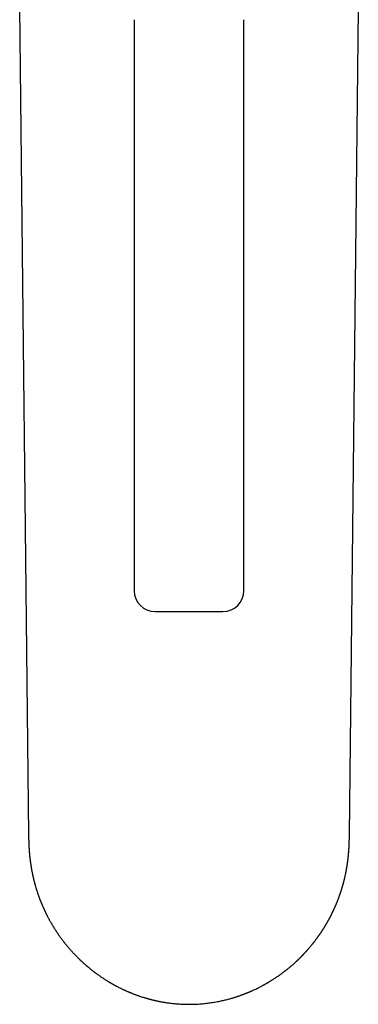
# Model space of a CAD drawing. Header units: millimetres. Extents: x 8 to 877, y 12 to 891.
# Tile 1 of 61: x 371 to 403, y 228 to 322. Entities that reach past the tile are written whole.
import ezdxf

# ---------------------------------------------------------------- set-up
doc = ezdxf.new("R2010")
doc.units = ezdxf.units.MM

msp = doc.modelspace()

# ---------------------------------------------------------------- linework, layer by layer
at = {"color": 7, "linetype": 'Continuous', "lineweight": 30}
for p, q in [((371.001, 323.004), (371.856, 243.824)), ((402.607, 243.824), (403.461, 322.894)), ((381.982, 321.844), (381.982, 267.191)), ((392.482, 267.191), (392.482, 321.844)), ((371.856, 243.824), (371.856, 243.815))]:
    msp.add_line(p, q, dxfattribs=at)
for centre, start, end in [((383.982, 267.191), 180, 270), ((390.482, 267.191), 270, 360)]:
    msp.add_arc(centre, 2, start, end, dxfattribs=at)
for points, knots in [([(383.982, 265.191), (383.983, 265.191), (383.985, 265.191), (384.005, 265.191), (384.036, 265.191), (384.081, 265.191), (384.138, 265.191), (384.2, 265.191), (384.261, 265.191), (384.317, 265.191), (384.378, 265.191), (384.444, 265.191), (384.53, 265.191), (384.64, 265.191), (384.78, 265.191), (384.932, 265.191), (385.094, 265.191), (385.266, 265.191), (385.446, 265.191), (385.634, 265.191), (385.83, 265.191), (386.013, 265.191), (386.179, 265.191), (386.326, 265.191), (386.473, 265.191), (386.622, 265.191), (386.773, 265.191), (386.925, 265.191), (387.078, 265.191), (387.18, 265.191), (387.232, 265.191)], [0, 0, 0, 0, 0.04029, 0.08025, 0.120037, 0.159814, 0.199739, 0.239971, 0.266258, 0.292365, 0.318336, 0.344215, 0.370046, 0.413104, 0.456355, 0.5, 0.543703, 0.586989, 0.630059, 0.673116, 0.716367, 0.760013, 0.790257, 0.820298, 0.8502, 0.880032, 0.90986, 0.939753, 0.969777, 1, 1, 1, 1]), ([(387.232, 265.191), (387.3, 265.191), (387.437, 265.191), (387.64, 265.191), (387.841, 265.191), (388.04, 265.191), (388.236, 265.191), (388.406, 265.191), (388.552, 265.191), (388.673, 265.191), (388.79, 265.191), (388.905, 265.191), (389.042, 265.191), (389.198, 265.191), (389.369, 265.191), (389.531, 265.191), (389.683, 265.191), (389.824, 265.191), (389.951, 265.191), (390.065, 265.191), (390.167, 265.191), (390.247, 265.191), (390.308, 265.191), (390.354, 265.191), (390.394, 265.191), (390.426, 265.191), (390.451, 265.191), (390.468, 265.191), (390.48, 265.191), (390.481, 265.191), (390.482, 265.191)], [0, 0, 0, 0, 0.040276, 0.080227, 0.120012, 0.159791, 0.199725, 0.239972, 0.266258, 0.292366, 0.318337, 0.344216, 0.370046, 0.413104, 0.456355, 0.5, 0.543703, 0.586989, 0.630058, 0.673116, 0.716367, 0.760012, 0.790268, 0.820317, 0.850225, 0.880058, 0.909884, 0.939772, 0.969789, 1, 1, 1, 1]), ([(371.856, 243.815), (371.856, 243.814), (371.856, 243.799), (371.856, 243.775), (371.857, 243.744), (371.857, 243.721), (371.857, 243.702), (371.857, 243.683), (371.858, 243.662), (371.858, 243.627), (371.859, 243.578), (371.86, 243.517), (371.861, 243.463), (371.862, 243.416), (371.863, 243.367), (371.864, 243.314), (371.865, 243.263), (371.867, 243.216), (371.868, 243.167), (371.87, 243.113), (371.872, 243.06), (371.874, 243.009), (371.876, 242.959), (371.878, 242.902), (371.881, 242.843), (371.883, 242.782), (371.887, 242.718), (371.89, 242.649), (371.895, 242.575), (371.899, 242.499), (371.904, 242.42), (371.91, 242.332), (371.917, 242.24), (371.925, 242.148), (371.932, 242.066), (371.938, 241.991), (371.944, 241.925), (371.95, 241.865), (371.956, 241.806), (371.963, 241.743), (371.97, 241.674), (371.978, 241.599), (371.987, 241.522), (371.997, 241.439), (372.008, 241.355), (372.017, 241.281), (372.025, 241.222), (372.032, 241.176), (372.038, 241.132), (372.044, 241.086), (372.053, 241.029), (372.063, 240.96), (372.074, 240.885), (372.086, 240.813), (372.096, 240.748), (372.106, 240.691), (372.115, 240.64), (372.123, 240.593), (372.131, 240.546), (372.141, 240.493), (372.151, 240.434), (372.164, 240.367), (372.178, 240.295), (372.193, 240.22), (372.208, 240.144), (372.223, 240.07), (372.239, 239.996), (372.254, 239.925), (372.269, 239.86), (372.282, 239.802), (372.294, 239.747), (372.308, 239.688), (372.324, 239.621), (372.342, 239.543), (372.361, 239.467), (372.378, 239.4), (372.391, 239.349), (372.402, 239.307), (372.413, 239.267), (372.425, 239.219), (372.441, 239.16), (372.46, 239.092), (372.484, 239.006), (372.512, 238.905), (372.546, 238.792), (372.578, 238.683), (372.612, 238.575), (372.646, 238.466), (372.684, 238.349), (372.72, 238.241), (372.754, 238.143), (372.781, 238.064), (372.807, 237.991), (372.829, 237.931), (372.845, 237.885), (372.859, 237.847), (372.874, 237.807), (372.892, 237.758), (372.914, 237.701), (372.938, 237.638), (372.962, 237.574), (372.986, 237.515), (373.006, 237.463), (373.022, 237.424), (373.035, 237.392), (373.048, 237.358), (373.065, 237.317), (373.087, 237.263), (373.113, 237.201), (373.143, 237.13), (373.176, 237.052), (373.207, 236.98), (373.235, 236.918), (373.256, 236.869), (373.275, 236.827), (373.291, 236.792), (373.305, 236.761), (373.319, 236.731), (373.334, 236.697), (373.356, 236.651), (373.383, 236.592), (373.417, 236.52), (373.453, 236.446), (373.488, 236.372), (373.521, 236.305), (373.549, 236.248), (373.575, 236.197), (373.602, 236.144), (373.632, 236.084), (373.666, 236.02), (373.709, 235.937), (373.759, 235.842), (373.816, 235.736), (373.872, 235.634), (373.93, 235.531), (373.987, 235.431), (374.043, 235.335), (374.094, 235.248), (374.143, 235.165), (374.191, 235.086), (374.238, 235.008), (374.289, 234.927), (374.343, 234.841), (374.399, 234.753), (374.455, 234.665), (374.511, 234.581), (374.565, 234.5), (374.619, 234.419), (374.677, 234.335), (374.738, 234.246), (374.8, 234.157), (374.861, 234.072), (374.92, 233.99), (374.978, 233.912), (375.037, 233.832), (375.104, 233.743), (375.178, 233.646), (375.255, 233.546), (375.33, 233.452), (375.397, 233.368), (375.46, 233.291), (375.521, 233.216), (375.584, 233.14), (375.649, 233.063), (375.712, 232.989), (375.776, 232.915), (375.842, 232.84), (375.912, 232.76), (375.987, 232.677), (376.065, 232.592), (376.143, 232.508), (376.217, 232.429), (376.284, 232.358), (376.344, 232.296), (376.404, 232.234), (376.472, 232.166), (376.548, 232.089), (376.621, 232.017), (376.689, 231.951), (376.745, 231.896), (376.796, 231.848), (376.835, 231.81), (376.864, 231.784), (376.884, 231.764), (376.905, 231.745), (376.932, 231.719), (376.969, 231.685), (377.017, 231.641), (377.072, 231.591), (377.134, 231.535), (377.194, 231.481), (377.252, 231.43), (377.303, 231.385), (377.35, 231.344), (377.386, 231.313), (377.412, 231.291), (377.432, 231.274), (377.452, 231.257), (377.483, 231.231), (377.526, 231.194), (377.584, 231.146), (377.647, 231.093), (377.719, 231.035), (377.798, 230.971), (377.884, 230.902), (377.969, 230.835), (378.048, 230.774), (378.116, 230.722), (378.171, 230.68), (378.217, 230.645), (378.263, 230.611), (378.31, 230.576), (378.381, 230.524), (378.48, 230.452), (378.61, 230.36), (378.752, 230.262), (378.893, 230.166), (379.032, 230.074), (379.167, 229.987), (379.287, 229.911), (379.387, 229.849), (379.46, 229.805), (379.523, 229.767), (379.569, 229.739), (379.602, 229.72), (379.623, 229.707), (379.641, 229.697), (379.66, 229.685), (379.686, 229.67), (379.722, 229.649), (379.773, 229.619), (379.834, 229.584), (379.902, 229.546), (379.97, 229.508), (380.037, 229.471), (380.138, 229.415), (380.271, 229.344), (380.433, 229.259), (380.584, 229.183), (380.723, 229.115), (380.85, 229.054), (380.969, 228.997), (381.082, 228.945), (381.186, 228.898), (381.278, 228.858), (381.357, 228.823), (381.417, 228.798), (381.464, 228.778), (381.505, 228.76), (381.554, 228.74), (381.614, 228.715), (381.685, 228.686), (381.77, 228.652), (381.867, 228.614), (381.977, 228.571), (382.1, 228.525), (382.229, 228.478), (382.359, 228.432), (382.506, 228.381), (382.668, 228.327), (382.84, 228.272), (382.99, 228.226), (383.119, 228.188), (383.228, 228.157), (383.331, 228.129), (383.43, 228.102), (383.528, 228.076), (383.627, 228.051), (383.726, 228.026), (383.821, 228.003), (383.914, 227.981), (384.003, 227.961), (384.092, 227.941), (384.183, 227.922), (384.28, 227.901), (384.387, 227.88), (384.509, 227.856), (384.644, 227.831), (384.794, 227.805), (384.958, 227.778), (385.136, 227.751), (385.329, 227.725), (385.536, 227.699), (385.751, 227.675), (385.973, 227.654), (386.201, 227.636), (386.442, 227.62), (386.695, 227.608), (386.959, 227.601), (387.14, 227.599), (387.232, 227.599)], [0, 0, 0, 0, 0.000129, 0.00166, 0.002795, 0.003539, 0.004173, 0.00488, 0.005663, 0.006521, 0.008662, 0.011143, 0.013337, 0.014715, 0.016514, 0.018862, 0.020844, 0.022393, 0.024299, 0.026582, 0.028707, 0.030592, 0.032571, 0.034738, 0.037376, 0.039611, 0.042163, 0.045007, 0.048072, 0.051195, 0.054315, 0.057732, 0.06201, 0.065779, 0.069157, 0.072244, 0.075189, 0.077492, 0.079862, 0.082522, 0.08554, 0.08859, 0.092036, 0.095431, 0.099165, 0.102765, 0.104888, 0.106867, 0.108688, 0.110552, 0.112769, 0.116093, 0.119446, 0.122545, 0.125388, 0.127902, 0.130017, 0.131965, 0.134032, 0.136239, 0.138825, 0.1418, 0.145038, 0.148346, 0.151713, 0.154996, 0.158134, 0.161461, 0.16442, 0.16685, 0.169119, 0.17171, 0.174672, 0.17813, 0.182089, 0.184866, 0.187136, 0.188896, 0.190533, 0.192454, 0.195398, 0.198531, 0.201643, 0.206997, 0.212125, 0.216999, 0.221857, 0.226789, 0.231946, 0.237819, 0.241673, 0.245343, 0.248783, 0.251709, 0.253614, 0.255175, 0.256905, 0.259189, 0.261978, 0.264901, 0.267885, 0.27093, 0.273172, 0.275021, 0.276477, 0.277651, 0.279729, 0.282247, 0.285203, 0.288526, 0.292181, 0.296167, 0.298671, 0.301057, 0.303064, 0.304693, 0.306008, 0.307424, 0.309011, 0.31077, 0.31403, 0.317448, 0.321019, 0.324681, 0.327933, 0.330663, 0.332865, 0.335361, 0.338267, 0.341515, 0.344731, 0.350249, 0.355425, 0.36017, 0.365098, 0.370581, 0.374984, 0.379288, 0.383431, 0.387299, 0.391029, 0.395092, 0.399496, 0.403898, 0.408403, 0.412721, 0.416736, 0.420684, 0.425027, 0.429677, 0.434255, 0.438719, 0.442937, 0.446857, 0.45093, 0.455409, 0.460878, 0.466195, 0.471243, 0.475881, 0.479578, 0.483611, 0.48784, 0.491985, 0.496038, 0.499896, 0.50412, 0.508391, 0.513024, 0.51795, 0.522537, 0.527221, 0.531247, 0.534473, 0.537854, 0.541786, 0.546201, 0.551061, 0.554336, 0.557718, 0.560626, 0.562925, 0.564305, 0.565327, 0.5664, 0.567686, 0.569893, 0.572536, 0.575554, 0.578898, 0.582566, 0.585328, 0.588234, 0.590806, 0.592813, 0.593992, 0.594915, 0.595961, 0.597172, 0.599741, 0.602834, 0.606194, 0.609564, 0.613944, 0.618341, 0.622745, 0.626816, 0.630386, 0.632838, 0.635031, 0.637265, 0.639592, 0.642011, 0.647775, 0.654048, 0.660849, 0.668247, 0.674166, 0.680421, 0.687014, 0.690823, 0.694143, 0.696971, 0.699306, 0.700419, 0.70137, 0.702161, 0.702854, 0.703966, 0.705614, 0.707797, 0.710779, 0.713855, 0.71686, 0.719793, 0.722655, 0.730233, 0.73726, 0.743734, 0.749657, 0.755027, 0.759864, 0.764788, 0.769157, 0.77297, 0.776228, 0.77893, 0.780403, 0.782021, 0.78402, 0.786434, 0.789354, 0.792787, 0.796732, 0.80119, 0.80616, 0.811529, 0.81674, 0.821717, 0.829067, 0.83584, 0.842037, 0.846634, 0.850852, 0.854717, 0.858502, 0.862285, 0.866067, 0.869847, 0.873625, 0.877017, 0.880407, 0.883795, 0.887182, 0.890727, 0.894776, 0.899343, 0.904427, 0.910028, 0.916146, 0.922781, 0.929933, 0.937601, 0.945785, 0.95374, 0.962128, 0.970948, 0.9802, 0.989884, 1, 1, 1, 1]), ([(387.232, 227.599), (387.333, 227.6), (387.533, 227.601), (387.828, 227.61), (388.113, 227.625), (388.388, 227.645), (388.652, 227.668), (388.903, 227.696), (389.144, 227.725), (389.374, 227.758), (389.608, 227.794), (389.843, 227.835), (390.078, 227.88), (390.3, 227.925), (390.508, 227.971), (390.702, 228.017), (390.888, 228.063), (391.064, 228.11), (391.23, 228.155), (391.38, 228.199), (391.515, 228.239), (391.635, 228.276), (391.74, 228.31), (391.835, 228.341), (391.927, 228.371), (392.024, 228.404), (392.128, 228.44), (392.24, 228.48), (392.34, 228.517), (392.428, 228.55), (392.502, 228.578), (392.578, 228.607), (392.655, 228.637), (392.727, 228.666), (392.791, 228.692), (392.843, 228.713), (392.883, 228.729), (392.913, 228.742), (392.936, 228.751), (392.959, 228.761), (392.987, 228.773), (393.025, 228.789), (393.072, 228.809), (393.128, 228.833), (393.193, 228.861), (393.267, 228.894), (393.348, 228.93), (393.47, 228.986), (393.628, 229.06), (393.797, 229.142), (393.939, 229.213), (394.057, 229.273), (394.171, 229.333), (394.283, 229.393), (394.39, 229.451), (394.488, 229.505), (394.573, 229.553), (394.645, 229.593), (394.705, 229.628), (394.757, 229.658), (394.806, 229.687), (394.857, 229.716), (394.922, 229.755), (395.005, 229.805), (395.108, 229.868), (395.221, 229.939), (395.344, 230.018), (395.477, 230.105), (395.619, 230.199), (395.769, 230.302), (395.926, 230.411), (396.082, 230.524), (396.212, 230.62), (396.315, 230.697), (396.39, 230.754), (396.455, 230.805), (396.515, 230.851), (396.573, 230.897), (396.638, 230.948), (396.708, 231.005), (396.782, 231.065), (396.853, 231.124), (396.919, 231.179), (396.975, 231.226), (397.025, 231.269), (397.07, 231.307), (397.116, 231.347), (397.17, 231.394), (397.233, 231.45), (397.303, 231.512), (397.368, 231.571), (397.428, 231.624), (397.479, 231.671), (397.527, 231.717), (397.57, 231.756), (397.605, 231.789), (397.632, 231.815), (397.655, 231.837), (397.678, 231.859), (397.706, 231.885), (397.739, 231.917), (397.776, 231.953), (397.817, 231.993), (397.86, 232.035), (397.903, 232.077), (397.946, 232.12), (397.991, 232.166), (398.036, 232.212), (398.079, 232.255), (398.115, 232.292), (398.143, 232.322), (398.17, 232.349), (398.199, 232.38), (398.234, 232.416), (398.275, 232.46), (398.319, 232.507), (398.365, 232.557), (398.41, 232.605), (398.453, 232.652), (398.495, 232.699), (398.536, 232.744), (398.572, 232.784), (398.6, 232.817), (398.623, 232.842), (398.644, 232.866), (398.668, 232.893), (398.695, 232.925), (398.727, 232.962), (398.821, 233.07), (398.92, 233.188), (399.023, 233.314), (399.071, 233.374), (399.114, 233.427), (399.147, 233.469), (399.172, 233.501), (399.194, 233.528), (399.218, 233.558), (399.252, 233.602), (399.296, 233.659), (399.348, 233.727), (399.404, 233.801), (399.457, 233.871), (399.503, 233.934), (399.539, 233.983), (399.568, 234.024), (399.592, 234.057), (399.614, 234.088), (399.64, 234.124), (399.67, 234.166), (399.704, 234.214), (399.738, 234.263), (399.774, 234.315), (399.811, 234.368), (399.85, 234.425), (399.888, 234.482), (399.923, 234.535), (399.952, 234.578), (399.975, 234.614), (399.998, 234.649), (400.025, 234.691), (400.056, 234.738), (400.09, 234.79), (400.124, 234.844), (400.159, 234.9), (400.195, 234.958), (400.231, 235.017), (400.264, 235.069), (400.29, 235.113), (400.311, 235.148), (400.328, 235.177), (400.345, 235.204), (400.362, 235.234), (400.384, 235.27), (400.408, 235.312), (400.434, 235.357), (400.461, 235.403), (400.488, 235.449), (400.514, 235.496), (400.539, 235.539), (400.56, 235.578), (400.578, 235.609), (400.593, 235.637), (400.61, 235.667), (400.631, 235.705), (400.657, 235.753), (400.686, 235.807), (400.717, 235.866), (400.749, 235.925), (400.781, 235.986), (400.813, 236.049), (400.845, 236.111), (400.873, 236.166), (400.894, 236.209), (400.913, 236.246), (400.932, 236.284), (400.954, 236.329), (400.979, 236.381), (401.007, 236.439), (401.037, 236.5), (401.065, 236.56), (401.092, 236.617), (401.116, 236.67), (401.139, 236.72), (401.159, 236.762), (401.173, 236.795), (401.186, 236.823), (401.201, 236.856), (401.22, 236.9), (401.245, 236.956), (401.273, 237.021), (401.305, 237.096), (401.341, 237.179), (401.375, 237.263), (401.407, 237.339), (401.438, 237.416), (401.471, 237.501), (401.51, 237.599), (401.547, 237.697), (401.583, 237.792), (401.616, 237.883), (401.645, 237.964), (401.67, 238.033), (401.691, 238.093), (401.712, 238.153), (401.731, 238.21), (401.75, 238.264), (401.768, 238.318), (401.787, 238.377), (401.809, 238.444), (401.832, 238.517), (401.856, 238.591), (401.878, 238.663), (401.899, 238.731), (401.917, 238.793), (401.933, 238.846), (401.947, 238.895), (401.962, 238.948), (401.98, 239.009), (401.998, 239.075), (402.017, 239.142), (402.035, 239.208), (402.051, 239.269), (402.065, 239.323), (402.077, 239.371), (402.09, 239.42), (402.104, 239.476), (402.127, 239.567), (402.156, 239.689), (402.186, 239.822), (402.211, 239.933), (402.23, 240.021), (402.247, 240.102), (402.261, 240.168), (402.272, 240.224), (402.282, 240.275), (402.293, 240.331), (402.304, 240.388), (402.314, 240.443), (402.325, 240.503), (402.336, 240.564), (402.347, 240.626), (402.356, 240.683), (402.366, 240.74), (402.377, 240.805), (402.389, 240.881), (402.402, 240.965), (402.414, 241.051), (402.426, 241.13), (402.436, 241.203), (402.445, 241.271), (402.453, 241.333), (402.461, 241.394), (402.469, 241.458), (402.477, 241.525), (402.485, 241.595), (402.493, 241.665), (402.502, 241.748), (402.511, 241.841), (402.521, 241.945), (402.53, 242.043), (402.538, 242.137), (402.546, 242.236), (402.553, 242.328), (402.558, 242.409), (402.563, 242.475), (402.567, 242.543), (402.571, 242.617), (402.575, 242.695), (402.579, 242.773), (402.583, 242.849), (402.586, 242.924), (402.589, 242.994), (402.591, 243.056), (402.593, 243.112), (402.595, 243.163), (402.596, 243.213), (402.597, 243.257), (402.598, 243.299), (402.6, 243.345), (402.601, 243.391), (402.602, 243.435), (402.602, 243.477), (402.603, 243.517), (402.604, 243.561), (402.604, 243.602), (402.605, 243.641), (402.605, 243.671), (402.606, 243.698), (402.606, 243.725), (402.606, 243.76), (402.607, 243.806), (402.607, 243.84), (402.607, 243.859)], [0, 0, 0, 0, 0.0111221, 0.0218957, 0.0323207, 0.0423969, 0.0521237, 0.0613364, 0.0702111, 0.0787474, 0.0869446, 0.0962606, 0.1050949, 0.1134471, 0.1213167, 0.1287036, 0.1356078, 0.1425891, 0.1489963, 0.15483, 0.1600909, 0.1647795, 0.1688963, 0.1724416, 0.1759665, 0.1797801, 0.1839136, 0.1883672, 0.1931408, 0.1960059, 0.1989751, 0.2020484, 0.2052259, 0.2082574, 0.2108501, 0.2130034, 0.2145912, 0.2158099, 0.2166594, 0.2174482, 0.2186142, 0.2201607, 0.2220877, 0.2243951, 0.2270831, 0.2301516, 0.233598, 0.2371726, 0.2454543, 0.2535333, 0.2586707, 0.2637224, 0.2686882, 0.2735681, 0.2783412, 0.2827028, 0.2865523, 0.2896311, 0.2922799, 0.2945052, 0.2966474, 0.2988997, 0.3012984, 0.3054762, 0.3102043, 0.3154825, 0.3212833, 0.327506, 0.3341437, 0.3411989, 0.3488373, 0.3564012, 0.3637562, 0.3679331, 0.3716812, 0.37496, 0.3777696, 0.3806184, 0.3838805, 0.387534, 0.3913728, 0.3953461, 0.3985611, 0.4015882, 0.4042238, 0.406468, 0.4085975, 0.411619, 0.4150391, 0.4188013, 0.4228869, 0.4256207, 0.4284823, 0.4312844, 0.4336526, 0.4355764, 0.4370713, 0.4381742, 0.4394369, 0.4409867, 0.4428236, 0.4449478, 0.447307, 0.449811, 0.4521816, 0.4546675, 0.457269, 0.459986, 0.4625865, 0.464682, 0.4662663, 0.467662, 0.4693493, 0.4714142, 0.4738565, 0.4766393, 0.4794639, 0.4821059, 0.4847273, 0.4873281, 0.4899071, 0.4922168, 0.4939229, 0.4952542, 0.4964485, 0.4979089, 0.4996418, 0.5016474, 0.5039256, 0.5173598, 0.5207635, 0.5241078, 0.526972, 0.5292929, 0.5307353, 0.5320162, 0.5336189, 0.5355717, 0.5389308, 0.542544, 0.546395, 0.5504841, 0.5535578, 0.5561319, 0.5582063, 0.5597833, 0.5612304, 0.5630778, 0.5653244, 0.5677879, 0.5703389, 0.5729774, 0.5757034, 0.5785169, 0.5816685, 0.5843416, 0.5865165, 0.5881931, 0.5897935, 0.5918861, 0.5944579, 0.5970189, 0.5996995, 0.6024996, 0.6054194, 0.6084486, 0.6112267, 0.6132604, 0.6149782, 0.6163803, 0.6175539, 0.6190072, 0.6207864, 0.6229115, 0.6251672, 0.6274208, 0.6297183, 0.6320138, 0.634237, 0.6361252, 0.6376531, 0.6388478, 0.6401701, 0.6420844, 0.6443991, 0.6471142, 0.6500334, 0.6528892, 0.65568, 0.6588857, 0.6619978, 0.6646837, 0.66672, 0.6682183, 0.6700173, 0.6721731, 0.674686, 0.6774824, 0.680415, 0.6834798, 0.6859806, 0.6885631, 0.6910524, 0.6930603, 0.6945726, 0.695726, 0.6969905, 0.6992676, 0.7019124, 0.7049532, 0.7084523, 0.712412, 0.7166701, 0.7201832, 0.7231046, 0.7273765, 0.7320509, 0.7366205, 0.7410017, 0.7452355, 0.749361, 0.7520985, 0.7548456, 0.7576032, 0.7602504, 0.7626872, 0.7650147, 0.7676611, 0.7707736, 0.7742202, 0.7776072, 0.7808588, 0.7839749, 0.7868437, 0.7892781, 0.791212, 0.7935269, 0.7963593, 0.7994065, 0.8024369, 0.8054507, 0.8082897, 0.8106709, 0.8126271, 0.8147672, 0.817301, 0.8200964, 0.8268643, 0.8336325, 0.8377594, 0.8416408, 0.8452209, 0.8484969, 0.8503795, 0.8526031, 0.8551612, 0.8577346, 0.8601472, 0.862399, 0.8655231, 0.8681975, 0.8705039, 0.8729365, 0.8756106, 0.8789031, 0.8828681, 0.8865518, 0.8899125, 0.8930497, 0.8959745, 0.8986139, 0.9011075, 0.9037692, 0.906721, 0.9096927, 0.9126409, 0.9156556, 0.920253, 0.924546, 0.9285588, 0.9323778, 0.9362805, 0.9409243, 0.9437225, 0.9462681, 0.9489964, 0.9520088, 0.9553186, 0.9584054, 0.9615324, 0.9644597, 0.9672771, 0.9698961, 0.9717737, 0.9739052, 0.9758844, 0.9775444, 0.9790038, 0.9808287, 0.9826972, 0.9843052, 0.985874, 0.9873839, 0.9888997, 0.990697, 0.9920016, 0.9931273, 0.9940588, 0.9949055, 0.9961756, 0.9978731, 1, 1, 1, 1])]:
    msp.add_open_spline(points, degree=3, knots=knots, dxfattribs=at)

doc.saveas('drawing.dxf')
